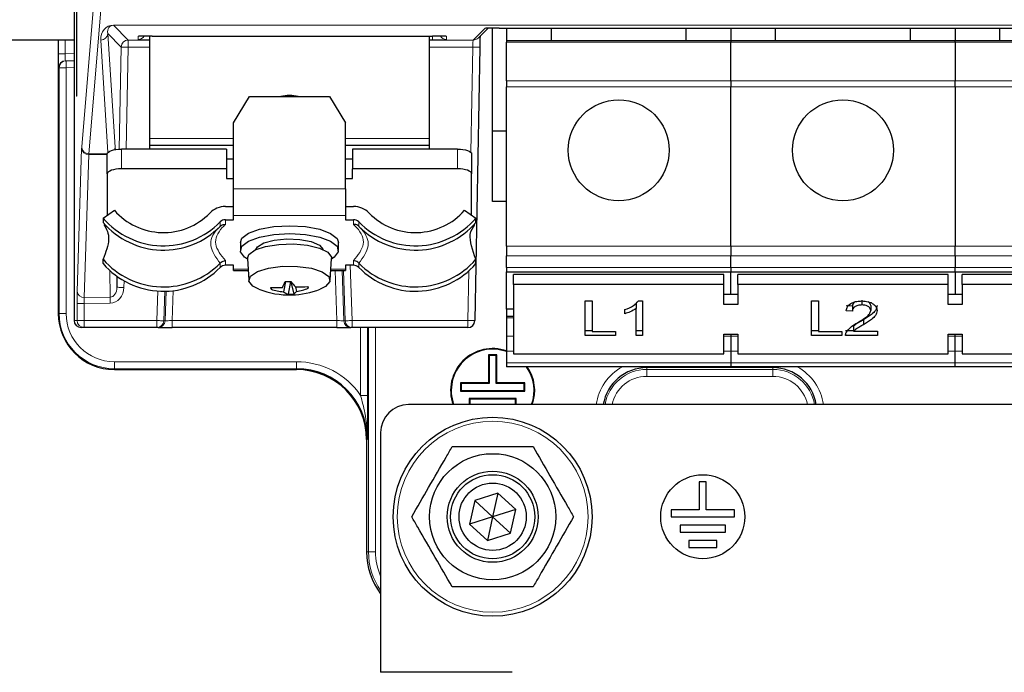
# Paper-space layout 'Blatt3' of a CAD drawing. Header units: millimetres. Extents: x 5 to 418, y 2 to 292.
# Tile 4 of 56: x 54 to 77, y 118 to 133. Entities that reach past the tile are written whole.
import ezdxf

# ---------------------------------------------------------------- set-up
doc = ezdxf.new("R2010")
doc.units = ezdxf.units.MM

psp = doc.layouts.new('Blatt3')

# ---------------------------------------------------------------- linework, layer by layer
at = {"color": 7, "linetype": 'Continuous', "lineweight": 25}
for p, q in [((55.1785, 231.3723), (55.1785, 131.3723)), ((55.1864, 131.3723), (55.1864, 231.3723)), ((55.1197, 231.1392), (55.1197, 126.039)), ((64.7324, 132.7563), (64.9728, 132.9924)), ((65.0774, 130.539), (65.0774, 132.994)), ((65.2345, 132.9946), (85.4284, 132.9946)), ((65.4107, 132.9946), (65.4107, 132.689)), ((66.4774, 132.689), (66.4774, 132.9946)), ((69.6774, 132.9946), (69.6774, 132.689)), ((70.744, 132.9946), (70.744, 132.689)), ((71.8107, 132.689), (71.8107, 132.9946)), ((75.0107, 132.9946), (75.0107, 132.689)), ((76.0774, 132.9946), (76.0774, 132.689)), ((77.144, 132.689), (77.144, 132.9946)), ((55.1197, 132.7057), (53.3273, 132.7057)), ((54.7441, 132.7057), (54.7441, 126.2057)), ((56.665, 132.8006), (56.6672, 132.8007)), ((56.9107, 132.8045), (56.9107, 130.3723)), ((56.9774, 132.8046), (63.644, 132.8046)), ((63.5774, 130.3723), (63.5774, 132.8046)), ((63.9527, 132.8008), (63.9553, 132.8006)), ((70.744, 132.689), (65.4107, 132.689)), ((65.4107, 132.689), (65.4107, 132.661)), ((65.4107, 131.7385), (65.4107, 132.661)), ((76.0774, 132.689), (70.744, 132.689)), ((70.744, 132.689), (70.744, 132.661)), ((70.744, 131.7385), (70.744, 132.661)), ((76.0774, 132.661), (76.0774, 132.689)), ((81.4107, 132.689), (76.0774, 132.689)), ((76.0774, 132.661), (76.0774, 131.7385)), ((64.7706, 132.5389), (64.655, 126.036)), ((54.9137, 132.2186), (54.9282, 132.2189)), ((54.9282, 132.2189), (55.1197, 132.2222)), ((65.4107, 131.7385), (65.4107, 131.5998)), ((70.744, 131.7385), (70.744, 131.5998)), ((76.0774, 131.5998), (76.0774, 131.7385)), ((65.4107, 127.8104), (65.4107, 131.5998)), ((70.744, 127.8104), (70.744, 131.5998)), ((76.0774, 131.5998), (76.0774, 127.8104)), ((55.1864, 131.3723), (55.1785, 131.3723)), ((58.9107, 130.7408), (59.2956, 131.3673)), ((59.2956, 131.3673), (61.1925, 131.3673)), ((61.1925, 131.3673), (61.5774, 130.7408)), ((58.9107, 129.1746), (58.9107, 130.7408)), ((61.5774, 129.1746), (61.5774, 130.7408)), ((65.4107, 130.539), (65.0774, 130.539)), ((65.0774, 128.8723), (65.0774, 130.539)), ((56.9107, 130.3723), (56.9107, 130.2057)), ((63.5774, 130.2057), (63.5774, 130.3723)), ((56.0965, 130.1256), (56.0967, 130.1041)), ((58.744, 130.1159), (56.244, 130.1159)), ((56.9107, 130.2057), (56.9107, 130.1159)), ((58.9107, 130.2057), (56.9107, 130.2057)), ((58.744, 130.1159), (58.744, 129.646)), ((63.5774, 130.2057), (61.5774, 130.2057)), ((61.744, 130.1159), (61.744, 129.646)), ((64.244, 130.1159), (61.744, 130.1159)), ((63.5774, 130.1159), (63.5774, 130.2057)), ((55.9107, 129.532), (55.9107, 130.0019)), ((58.744, 129.8878), (58.9107, 129.8878)), ((61.5774, 129.8878), (61.744, 129.8878)), ((64.5774, 130.0019), (64.5774, 129.532)), ((58.744, 129.646), (56.244, 129.646)), ((58.744, 129.646), (58.744, 129.418)), ((61.744, 129.418), (61.744, 129.646)), ((64.244, 129.646), (61.744, 129.646)), ((55.9107, 129.532), (55.9107, 128.545)), ((58.744, 129.418), (58.9107, 129.418)), ((61.5774, 129.418), (61.744, 129.418)), ((64.5774, 128.545), (64.5774, 129.532)), ((58.9107, 128.5338), (58.9107, 129.1746)), ((61.5774, 129.1746), (61.5774, 128.5338)), ((65.4107, 128.8723), (65.0774, 128.8723)), ((55.8107, 128.4748), (56.0779, 128.6622)), ((58.7207, 128.7501), (58.9107, 128.7501)), ((61.5774, 128.7501), (61.7674, 128.7501)), ((64.4101, 128.6622), (64.6774, 128.4748)), ((55.8107, 128.4748), (55.8107, 128.3711)), ((58.7207, 128.4369), (58.9107, 128.4369)), ((58.9107, 128.4369), (58.9107, 128.5338)), ((61.5774, 128.5338), (61.5774, 128.4369)), ((61.5774, 128.4369), (61.7674, 128.4369)), ((64.6774, 128.3711), (64.6774, 128.4748)), ((58.5523, 128.2351), (58.5939, 128.2783)), ((58.5939, 128.2783), (58.597, 128.2814)), ((61.8911, 128.2814), (61.8942, 128.2783)), ((59.0774, 127.8953), (59.0774, 127.7074)), ((61.4107, 127.7074), (61.4107, 127.8953)), ((65.4107, 127.8104), (65.4107, 127.5747)), ((70.744, 127.8104), (70.744, 127.5747)), ((76.0774, 127.5747), (76.0774, 127.8104)), ((55.8107, 127.3917), (55.8107, 127.4955)), ((59.2443, 127.5119), (59.2776, 126.9953)), ((61.2105, 126.9953), (61.2438, 127.5119)), ((64.6774, 127.3917), (64.6774, 127.4955)), ((65.4107, 127.2986), (65.4107, 127.5747)), ((70.744, 127.2986), (70.744, 127.5747)), ((76.0774, 127.5747), (76.0774, 127.2986)), ((58.597, 127.406), (58.5939, 127.4027)), ((58.9107, 127.3538), (58.7207, 127.3538)), ((58.9107, 127.2569), (58.9107, 127.3538)), ((58.9107, 127.2268), (58.9107, 127.2569)), ((58.9107, 127.2268), (59.2627, 127.2268)), ((61.2254, 127.2268), (61.5774, 127.2268)), ((61.7674, 127.3538), (61.5774, 127.3538)), ((61.5774, 127.3538), (61.5774, 127.2569)), ((61.5774, 127.2569), (61.5774, 127.2268)), ((61.8942, 127.4027), (61.8911, 127.406)), ((65.4107, 127.2986), (65.4107, 127.2009)), ((65.4107, 127.2009), (70.744, 127.2009)), ((65.4107, 126.3086), (65.4107, 127.2009)), ((70.744, 127.2986), (70.744, 127.2009)), ((70.744, 127.2009), (76.0774, 127.2009)), ((70.744, 126.6592), (70.744, 127.2009)), ((76.0774, 127.2009), (76.0774, 127.2986)), ((76.0774, 127.2009), (81.4107, 127.2009)), ((76.0774, 127.2009), (76.0774, 126.6592)), ((56.1353, 127.0904), (56.1386, 126.8294)), ((60.1479, 126.9654), (60.1001, 126.7217)), ((60.2667, 126.9685), (60.213, 126.6626)), ((60.2801, 126.9625), (60.3448, 126.6662)), ((65.5774, 126.8949), (65.5774, 127.1306)), ((70.5774, 127.1306), (65.5774, 127.1306)), ((70.5774, 126.8949), (70.5774, 127.1306)), ((70.9107, 126.8949), (70.9107, 127.1306)), ((75.9107, 127.1306), (70.9107, 127.1306)), ((75.9107, 126.8949), (75.9107, 127.1306)), ((76.244, 126.8949), (76.244, 127.1306)), ((81.244, 127.1306), (76.244, 127.1306)), ((59.8174, 126.8252), (59.8066, 126.7813)), ((60.3877, 126.8372), (60.4126, 126.7301)), ((60.6792, 126.85), (60.6919, 126.8052)), ((70.5774, 126.8949), (65.5774, 126.8949)), ((65.5774, 126.8949), (65.5774, 125.245)), ((70.5774, 126.4235), (70.5774, 126.8949)), ((70.9107, 126.8949), (70.9107, 126.4235)), ((75.9107, 126.8949), (70.9107, 126.8949)), ((75.9107, 126.4235), (75.9107, 126.8949)), ((76.244, 126.8949), (76.244, 126.4235)), ((81.244, 126.8949), (76.244, 126.8949)), ((67.2813, 126.5041), (67.4458, 126.5041)), ((67.2813, 125.6792), (67.2813, 126.5041)), ((67.4458, 126.5041), (67.4458, 125.7744)), ((68.5461, 126.5041), (68.6424, 126.5041)), ((68.6424, 126.5041), (68.6424, 125.6792)), ((70.9107, 126.6592), (70.5774, 126.6592)), ((72.6659, 126.5041), (72.8305, 126.5041)), ((72.6659, 125.6792), (72.6659, 126.5041)), ((72.8305, 126.5041), (72.8305, 125.7744)), ((73.8592, 126.5268), (73.8592, 126.409)), ((76.244, 126.6592), (75.9107, 126.6592)), ((65.5774, 126.3086), (65.4107, 126.3086)), ((65.4107, 126.3086), (65.4107, 126.1361)), ((68.2236, 126.2004), (68.2236, 126.2979)), ((68.4929, 126.4399), (68.4507, 126.4174)), ((68.4929, 126.4399), (68.4929, 126.322)), ((68.4929, 125.6792), (68.4929, 126.322)), ((70.9107, 126.4235), (70.5774, 126.4235)), ((73.6382, 126.3787), (73.4886, 126.3893)), ((73.6382, 126.2609), (73.4886, 126.2715)), ((73.6382, 126.3787), (73.6382, 126.2609)), ((74.0719, 126.3933), (74.0719, 126.2754)), ((76.244, 126.4235), (75.9107, 126.4235)), ((65.5774, 126.1361), (65.4107, 126.1361)), ((65.4107, 126.1361), (65.4107, 126.0999)), ((65.4107, 126.0999), (65.4107, 125.6694)), ((73.8978, 126.0558), (73.8978, 125.938)), ((55.3582, 125.8723), (55.2894, 125.8723)), ((57.0855, 125.8723), (55.3582, 125.8723)), ((57.1177, 125.8723), (57.0855, 125.8723)), ((57.1177, 125.8723), (57.4511, 125.8723)), ((61.3703, 125.8723), (57.4511, 125.8723)), ((61.3703, 125.8723), (61.7038, 125.8723)), ((61.7359, 125.8723), (61.7038, 125.8723)), ((64.4884, 125.8723), (61.7359, 125.8723)), ((67.4458, 125.797), (67.2813, 125.797)), ((68.6424, 125.797), (68.4929, 125.797)), ((72.8305, 125.797), (72.6659, 125.797)), ((73.6657, 125.797), (73.4736, 125.797)), ((73.6657, 125.9028), (73.6657, 125.785)), ((65.4107, 125.6694), (65.4107, 125.3128)), ((67.9993, 125.6792), (67.2813, 125.6792)), ((67.4458, 125.7744), (67.9993, 125.7744)), ((67.9993, 125.7744), (67.9993, 125.6792)), ((68.6424, 125.6792), (68.4929, 125.6792)), ((70.5774, 125.7164), (70.9107, 125.7164)), ((70.5774, 125.245), (70.5774, 125.7164)), ((70.744, 125.7164), (70.744, 125.6694)), ((70.744, 125.6694), (70.744, 125.3128)), ((70.9107, 125.7164), (70.9107, 125.245)), ((73.3839, 125.6792), (72.6659, 125.6792)), ((72.8305, 125.7744), (73.3839, 125.7744)), ((73.3839, 125.7744), (73.3839, 125.6792)), ((74.2364, 125.6792), (73.4736, 125.6792)), ((73.6657, 125.785), (74.2364, 125.785)), ((74.2364, 125.785), (74.2364, 125.6792)), ((75.9107, 125.7164), (76.244, 125.7164)), ((75.9107, 125.245), (75.9107, 125.7164)), ((76.0774, 125.6694), (76.0774, 125.7164)), ((76.0774, 125.3128), (76.0774, 125.6694)), ((76.244, 125.7164), (76.244, 125.245)), ((64.9795, 125.2202), (64.9795, 124.5536)), ((64.9795, 125.2202), (64.994, 125.2057)), ((65.1753, 125.2202), (64.9795, 125.2202)), ((64.994, 125.2057), (64.994, 124.539)), ((65.1607, 125.2057), (64.994, 125.2057)), ((65.1753, 125.2202), (65.1607, 125.2057)), ((65.1607, 124.539), (65.1607, 125.2057)), ((65.1753, 124.5536), (65.1753, 125.2202)), ((65.4107, 125.3128), (65.4107, 125.0366)), ((65.5774, 125.245), (70.5774, 125.245)), ((70.744, 125.3128), (70.744, 125.0366)), ((70.9107, 125.245), (75.9107, 125.245)), ((76.0774, 125.0366), (76.0774, 125.3128)), ((76.244, 125.245), (81.244, 125.245)), ((56.0774, 124.8724), (60.4107, 124.8724)), ((65.4107, 125.0366), (65.4107, 124.939)), ((70.744, 124.939), (65.4107, 124.939)), ((70.744, 125.0366), (70.744, 124.939)), ((76.0774, 124.939), (70.744, 124.939)), ((76.0774, 124.939), (76.0774, 125.0366)), ((81.4107, 124.939), (76.0774, 124.939)), ((64.3128, 124.5536), (64.3274, 124.539)), ((64.9795, 124.5536), (64.3128, 124.5536)), ((64.3128, 124.5536), (64.3128, 124.3577)), ((64.3274, 124.539), (64.3274, 124.3723)), ((64.994, 124.539), (64.3274, 124.539)), ((64.9795, 124.5536), (64.994, 124.539)), ((65.1753, 124.5536), (65.1607, 124.539)), ((65.8274, 124.539), (65.1607, 124.539)), ((65.842, 124.5536), (65.1753, 124.5536)), ((65.842, 124.5536), (65.8274, 124.539)), ((65.8274, 124.3723), (65.8274, 124.539)), ((65.842, 124.3577), (65.842, 124.5536)), ((64.3128, 124.3577), (64.3274, 124.3723)), ((64.3128, 124.3577), (65.842, 124.3577)), ((64.3274, 124.3723), (65.8274, 124.3723)), ((64.5211, 124.1869), (64.5357, 124.1723)), ((65.6336, 124.1869), (64.5211, 124.1869)), ((64.5211, 124.1869), (64.5211, 124.039)), ((64.5357, 124.1723), (64.5357, 124.039)), ((65.619, 124.1723), (64.5357, 124.1723)), ((65.6336, 124.1869), (65.619, 124.1723)), ((65.619, 124.039), (65.619, 124.1723)), ((65.6336, 124.039), (65.6336, 124.1869)), ((65.842, 124.3577), (65.8274, 124.3723)), ((121.0774, 124.039), (63.0774, 124.039)), ((62.4107, 123.3723), (62.4107, 117.6723)), ((62.0774, 123.2057), (62.0774, 120.539)), ((70.1607, 122.2057), (69.994, 122.2057)), ((69.994, 122.2057), (69.994, 121.539)), ((70.1607, 121.539), (70.1607, 122.2057)), ((65.2, 121.9365), (64.6501, 121.7606)), ((65.2, 121.9365), (65.0774, 121.3723)), ((65.6273, 121.5482), (65.2, 121.9365)), ((64.6501, 121.7606), (64.5275, 121.1964)), ((65.0774, 121.3723), (64.6501, 121.7606)), ((65.0774, 121.3723), (64.5275, 121.1964)), ((65.0774, 121.3723), (64.9547, 120.8081)), ((65.6273, 121.5482), (65.0774, 121.3723)), ((65.5047, 120.984), (65.0774, 121.3723)), ((65.5047, 120.984), (65.6273, 121.5482)), ((69.3274, 121.539), (69.3274, 121.3723)), ((69.994, 121.539), (69.3274, 121.539)), ((69.3274, 121.3723), (70.8274, 121.3723)), ((70.8274, 121.539), (70.1607, 121.539)), ((70.8274, 121.3723), (70.8274, 121.539)), ((64.5275, 121.1964), (64.9547, 120.8081)), ((70.619, 121.1723), (69.5357, 121.1723)), ((69.5357, 121.1723), (69.5357, 121.0057)), ((70.619, 121.0057), (70.619, 121.1723)), ((64.9547, 120.8081), (65.5047, 120.984)), ((69.5357, 121.0057), (70.619, 121.0057)), ((69.744, 120.8057), (69.744, 120.639)), ((70.4107, 120.8057), (69.744, 120.8057)), ((69.744, 120.639), (70.4107, 120.639)), ((70.4107, 120.639), (70.4107, 120.8057)), ((65.544, 117.6723), (62.4107, 117.6723))]:
    psp.add_line(p, q, dxfattribs=at)
at = {"color": 7, "linetype": 'Continuous', "lineweight": 18}
for p, q in [((55.3019, 130.1686), (55.7805, 135.8368)), ((55.9472, 135.6738), (55.4685, 130.0056)), ((56.0583, 133.065), (83.8536, 133.065)), ((56.0583, 133.065), (56.0583, 133.0614)), ((83.9271, 133.0614), (56.0583, 133.0614)), ((56.0583, 133.0614), (56.405, 132.7085)), ((56.2384, 132.5448), (55.9204, 132.8683)), ((55.9204, 132.8683), (56.0954, 130.163)), ((64.6156, 132.7085), (64.901, 132.9889)), ((64.901, 132.9889), (64.928, 132.9911)), ((54.7441, 132.3852), (54.7441, 132.7057)), ((54.9079, 132.7057), (54.9079, 132.3852)), ((55.9266, 130.0366), (55.7538, 132.7082)), ((56.405, 132.7085), (56.9107, 132.7085)), ((56.405, 132.5419), (56.405, 132.7085)), ((56.644, 132.7988), (56.6718, 132.8011)), ((56.644, 132.7232), (56.644, 132.7988)), ((63.644, 132.7173), (63.5774, 132.7173)), ((63.5774, 132.7085), (64.6156, 132.7085)), ((63.644, 132.8046), (63.644, 132.7173)), ((63.9496, 132.8011), (63.9774, 132.7988)), ((63.9774, 132.7988), (63.9774, 132.7232)), ((65.4107, 132.661), (70.744, 132.661)), ((70.744, 132.661), (76.0774, 132.661)), ((76.0774, 132.661), (81.4107, 132.661)), ((54.9079, 132.3852), (54.7441, 132.3852)), ((54.9079, 132.3852), (55.1197, 132.3889)), ((56.196, 130.1147), (56.2384, 132.5448)), ((56.405, 132.5419), (56.3627, 130.1159)), ((56.9107, 132.5419), (56.405, 132.5419)), ((64.604, 132.5419), (63.5774, 132.5419)), ((64.5595, 130.0387), (64.604, 132.5419)), ((54.7645, 132.0523), (54.75, 132.052)), ((54.7645, 126.2057), (54.7645, 132.0523)), ((54.7645, 132.0523), (54.9311, 132.0523)), ((55.1197, 132.0555), (54.9311, 132.0523)), ((54.9311, 132.0523), (54.9311, 126.2057)), ((70.744, 131.7385), (65.4107, 131.7385)), ((76.0774, 131.7385), (70.744, 131.7385)), ((81.4107, 131.7385), (76.0774, 131.7385)), ((65.4107, 131.5998), (70.744, 131.5998)), ((70.744, 131.5998), (76.0774, 131.5998)), ((76.0774, 131.5998), (81.4107, 131.5998)), ((58.9107, 130.3723), (56.9107, 130.3723)), ((63.5774, 130.3723), (61.5774, 130.3723)), ((55.1945, 126.7332), (55.3001, 130.1313)), ((56.0939, 130.1036), (56.0965, 130.1256)), ((56.244, 130.1159), (56.244, 129.646)), ((64.244, 129.646), (64.244, 130.1159)), ((55.4683, 129.9869), (55.3627, 126.5889)), ((55.9107, 129.9843), (55.4683, 129.9869)), ((55.4685, 130.0056), (55.9107, 130.0029)), ((58.9107, 129.1746), (61.5774, 129.1746)), ((58.597, 128.2814), (58.597, 128.3852)), ((58.7207, 128.4369), (58.7207, 128.3257)), ((61.5774, 128.5338), (58.9107, 128.5338)), ((61.7674, 128.3257), (61.7674, 128.4369)), ((61.8911, 128.3852), (61.8911, 128.2814)), ((70.744, 127.8104), (65.4107, 127.8104)), ((76.0774, 127.8104), (70.744, 127.8104)), ((81.4107, 127.8104), (76.0774, 127.8104)), ((58.7207, 127.465), (58.7207, 127.3538)), ((61.7674, 127.3538), (61.7674, 127.465)), ((65.4107, 127.5747), (70.744, 127.5747)), ((70.744, 127.5747), (76.0774, 127.5747)), ((76.0774, 127.5747), (81.4107, 127.5747)), ((55.9747, 126.5952), (55.9666, 127.2281)), ((58.597, 127.3022), (58.597, 127.406)), ((58.9107, 127.2569), (59.2607, 127.2569)), ((61.2273, 127.2569), (61.5774, 127.2569)), ((61.3703, 126.039), (61.3288, 127.2268)), ((61.4955, 127.2268), (61.5372, 126.0332)), ((61.5693, 126.0332), (61.5277, 127.2268)), ((61.69, 127.3538), (61.7359, 126.039)), ((61.8911, 127.406), (61.8911, 127.3022)), ((64.4884, 126.039), (64.5094, 127.217)), ((70.744, 127.2986), (65.4107, 127.2986)), ((76.0774, 127.2986), (70.744, 127.2986)), ((81.4107, 127.2986), (76.0774, 127.2986)), ((56.1386, 126.8294), (56.1431, 127.0849)), ((56.3079, 126.9803), (56.3052, 126.8265)), ((57.0855, 126.039), (57.1101, 126.7418)), ((57.2767, 126.7374), (57.2521, 126.0332)), ((57.2842, 126.0332), (57.3088, 126.7382)), ((57.476, 126.7511), (57.4511, 126.039)), ((55.3627, 126.5889), (55.9747, 126.5952)), ((55.1915, 126.039), (55.1915, 126.4444)), ((55.1915, 126.4444), (55.3582, 126.4444)), ((55.9762, 126.4509), (55.3582, 126.4444)), ((55.3582, 126.4444), (55.3582, 126.039)), ((54.7441, 126.2057), (54.7645, 126.2057)), ((54.7441, 126.2057), (54.7441, 126.2057)), ((54.9311, 126.2057), (54.7645, 126.2057)), ((55.1197, 126.039), (55.1915, 126.039)), ((55.1915, 126.039), (55.3582, 126.039)), ((55.3582, 126.039), (57.0855, 126.039)), ((55.3582, 125.8723), (55.3582, 126.039)), ((57.0855, 125.8723), (57.0855, 126.039)), ((57.2521, 126.0332), (57.2842, 126.0332)), ((57.4511, 125.8723), (57.4511, 126.039)), ((57.4511, 126.039), (61.3703, 126.039)), ((61.3703, 125.8723), (61.3703, 126.039)), ((61.5372, 126.0332), (61.5693, 126.0332)), ((61.7359, 126.039), (64.4884, 126.039)), ((61.7359, 126.039), (61.7359, 125.8723)), ((64.4884, 126.039), (64.4884, 125.8723)), ((65.4107, 126.0999), (65.5774, 126.0999)), ((61.9369, 124.2579), (61.9369, 125.8723)), ((62.1035, 125.8723), (62.1035, 124.2579)), ((62.124, 120.539), (62.124, 125.8723)), ((62.2906, 125.8723), (62.2906, 120.539)), ((65.5774, 125.6694), (65.4107, 125.6694)), ((70.744, 125.6694), (70.5774, 125.6694)), ((70.9107, 125.6694), (70.744, 125.6694)), ((76.0774, 125.6694), (75.9107, 125.6694)), ((76.244, 125.6694), (76.0774, 125.6694)), ((65.4107, 125.3128), (65.5774, 125.3128)), ((70.5774, 125.3128), (70.744, 125.3128)), ((70.744, 125.3128), (70.9107, 125.3128)), ((75.9107, 125.3128), (76.0774, 125.3128)), ((76.0774, 125.3128), (76.244, 125.3128)), ((56.0774, 125.0594), (60.4107, 125.0594)), ((56.0774, 125.0594), (56.0774, 124.8927)), ((60.4107, 124.8927), (56.0774, 124.8927)), ((56.0774, 124.8927), (56.0774, 124.8724)), ((56.0774, 124.8724), (56.0774, 124.8724)), ((60.4107, 125.0594), (60.4107, 124.8927)), ((60.4107, 124.8724), (60.4107, 124.8927)), ((60.4107, 124.8724), (60.4107, 124.8724)), ((70.744, 125.0366), (65.4107, 125.0366)), ((68.744, 124.9189), (68.744, 124.939)), ((71.744, 124.9189), (68.744, 124.9189)), ((68.744, 124.9189), (68.744, 124.8781)), ((68.744, 124.8781), (71.744, 124.8781)), ((68.744, 124.8781), (68.744, 124.7115)), ((76.0774, 125.0366), (70.744, 125.0366)), ((71.744, 124.9189), (71.744, 124.939)), ((71.744, 124.8781), (71.744, 124.9189)), ((71.744, 124.8781), (71.744, 124.7115)), ((81.4107, 125.0366), (76.0774, 125.0366)), ((71.744, 124.7115), (68.744, 124.7115)), ((61.9369, 124.2579), (62.1035, 124.2579)), ((62.0978, 123.2057), (62.0774, 123.2057)), ((62.0774, 123.2057), (62.0774, 123.2057)), ((62.0774, 120.539), (62.124, 120.539)), ((62.0774, 120.539), (62.0774, 120.539)), ((62.124, 120.539), (62.2906, 120.539))]:
    psp.add_line(p, q, dxfattribs=at)
at = {"color": 7, "linetype": 'Continuous', "lineweight": 18, "flags": 128}
for points in [[(56.2384, 132.5448), (56.2421, 132.5447), (56.2519, 132.5446), (56.2675, 132.5443), (56.2882, 132.5439), (56.3133, 132.5435), (56.3419, 132.543), (56.3728, 132.5424), (56.405, 132.5419)], [(64.604, 132.5419), (64.6368, 132.5413), (64.6684, 132.5407), (64.6974, 132.5402), (64.7228, 132.5398), (64.7435, 132.5394), (64.7587, 132.5391), (64.7679, 132.539), (64.7706, 132.5389)], [(54.9282, 132.2189), (54.9282, 132.2157), (54.9284, 132.2062), (54.9287, 132.1908), (54.929, 132.1701), (54.9295, 132.1448), (54.93, 132.116), (54.9305, 132.0848), (54.9311, 132.0523)], [(56.1386, 126.8294), (56.1423, 126.8294), (56.1521, 126.8292), (56.1677, 126.8289), (56.1884, 126.8286), (56.2136, 126.8281), (56.2421, 126.8276), (56.2731, 126.8271), (56.3052, 126.8265)], [(55.9762, 126.4509), (55.976, 126.4726), (55.9757, 126.494), (55.9755, 126.5146), (55.9753, 126.5342), (55.9751, 126.5523), (55.975, 126.5687), (55.9748, 126.5831), (55.9747, 126.5952)], [(57.2521, 126.0332), (57.2484, 126.0333), (57.2386, 126.0336), (57.223, 126.0342), (57.2023, 126.0349), (57.1772, 126.0358), (57.1486, 126.0368), (57.1177, 126.0379), (57.0855, 126.039)], [(57.4511, 126.039), (57.4189, 126.0379), (57.3879, 126.0368), (57.3593, 126.0358), (57.3341, 126.0349), (57.3133, 126.0342), (57.2977, 126.0336), (57.2879, 126.0333), (57.2842, 126.0332)], [(61.5372, 126.0332), (61.5335, 126.0333), (61.5237, 126.0336), (61.5081, 126.0342), (61.4873, 126.0349), (61.4621, 126.0358), (61.4335, 126.0368), (61.4025, 126.0379), (61.3703, 126.039)], [(61.7359, 126.039), (61.7037, 126.0379), (61.6728, 126.0368), (61.6442, 126.0358), (61.6191, 126.0349), (61.5984, 126.0342), (61.5828, 126.0336), (61.573, 126.0333), (61.5693, 126.0332)], [(64.4884, 126.039), (64.5213, 126.0384), (64.5529, 126.0379), (64.5819, 126.0373), (64.6073, 126.0369), (64.628, 126.0365), (64.6432, 126.0362), (64.6523, 126.0361), (64.655, 126.036)]]:
    psp.add_lwpolyline(points, dxfattribs=at)
at = {"color": 7, "linetype": 'Continuous', "lineweight": 25, "flags": 128}
for points in [[(55.9107, 130.0019), (55.9171, 130.0241), (55.9361, 130.0455), (55.9669, 130.0652), (56.0083, 130.0825), (56.0589, 130.0966), (56.1165, 130.1072), (56.179, 130.1137), (56.244, 130.1159)], [(64.244, 130.1159), (64.3091, 130.1137), (64.3716, 130.1072), (64.4292, 130.0966), (64.4797, 130.0825), (64.5212, 130.0652), (64.552, 130.0455), (64.571, 130.0241), (64.5774, 130.0019)], [(56.244, 129.646), (56.179, 129.6438), (56.1165, 129.6373), (56.0589, 129.6268), (56.0083, 129.6126), (55.9669, 129.5953), (55.9361, 129.5756), (55.9171, 129.5542), (55.9107, 129.532)], [(64.5774, 129.532), (64.571, 129.5542), (64.552, 129.5756), (64.5212, 129.5953), (64.4797, 129.6126), (64.4292, 129.6268), (64.3716, 129.6373), (64.3091, 129.6438), (64.244, 129.646)], [(59.0774, 127.8953), (59.1142, 127.9949), (59.2699, 128.1149), (59.5312, 128.2112), (59.8697, 128.2733), (60.2487, 128.2944), (60.6273, 128.2722), (60.9643, 128.2092), (61.2233, 128.1122), (61.3762, 127.9917), (61.4107, 127.8953)], [(59.081, 127.6761), (59.1142, 127.8069), (59.2699, 127.927), (59.5312, 128.0233), (59.8697, 128.0853), (60.2487, 128.1064), (60.6273, 128.0843), (60.9643, 128.0213), (61.2233, 127.9243), (61.3762, 127.8038), (61.4063, 127.6729), (61.3106, 127.5456), (61.2431, 127.5013)], [(59.4458, 127.7255), (59.4832, 127.7919), (59.6357, 127.8851), (59.8808, 127.9512), (60.1812, 127.9802), (60.4912, 127.9676), (60.7635, 127.9155), (60.9568, 127.8316), (61.0416, 127.7289), (61.0423, 127.7255)], [(59.245, 127.5013), (59.1738, 127.5486), (59.081, 127.6761)], [(59.2443, 127.5119), (59.2804, 127.6108), (59.4299, 127.718), (59.6775, 127.8013), (59.9936, 127.8506), (60.3398, 127.8599), (60.6745, 127.8282), (60.9572, 127.7592), (61.154, 127.6613), (61.241, 127.5463), (61.2438, 127.5119)], [(59.2804, 126.9767), (59.318, 127.0975), (59.4807, 127.2055), (59.7465, 127.2861), (60.0795, 127.3284), (60.4347, 127.3268), (60.7642, 127.2813), (61.0234, 127.1982), (61.1774, 127.0887), (61.2053, 126.9676), (61.1034, 126.8512), (60.9731, 126.7855)], [(59.515, 126.7855), (59.3729, 126.8593), (59.2804, 126.9767)]]:
    psp.add_lwpolyline(points, dxfattribs=at)
at = {"color": 7, "linetype": 'Continuous', "lineweight": 25}
for centre, radius in [((68.0774, 130.089), 1.2), ((73.4107, 130.089), 1.2), ((65.0774, 121.3723), 2.3667), ((65.0774, 121.3723), 1.5), ((65.0774, 121.3723), 1.0833), ((65.0774, 121.3723), 1), ((70.0774, 121.3723), 1), ((65.0774, 121.3723), 0.8)]:
    psp.add_circle(centre, radius, dxfattribs=at)
at = {"color": 7, "linetype": 'Continuous', "lineweight": 18}
psp.add_circle((65.0774, 121.3723), 2.2704, dxfattribs=at)
at = {"color": 7, "linetype": 'Continuous', "lineweight": 25}
for centre, radius, start, end in [((92.0774, 299.5286), 166.6667, 259.163911, 280.836089), ((60.244, 130.535), 0.8579, 75.9504, 104.0496), ((57.2448, 129.6799), 1.5483, 221.09111, 315.52462), ((58.7177, 128.2355), 0.5147, 89.66639, 135.66501), ((61.7704, 128.2355), 0.5146, 44.33435, 90.33398), ((63.2432, 129.6799), 1.5483, 224.47544, 318.90882), ((57.2451, 129.7123), 1.8945, 220.78615, 315.53037), ((57.2451, 129.6087), 1.8946, 220.78791, 315.39213), ((58.7197, 128.2653), 0.1716, 89.66689, 135.66347), ((61.7684, 128.2653), 0.1716, 44.33653, 90.33311), ((63.243, 129.7123), 1.8945, 224.46963, 319.21385), ((63.2429, 129.6087), 1.8946, 224.60787, 319.21209), ((57.2451, 128.7331), 1.8946, 220.78807, 315.39217), ((63.2429, 128.7331), 1.8946, 224.60783, 319.21193), ((57.2451, 128.6293), 1.8945, 220.78641, 315.53011), ((58.7197, 127.1823), 0.1715, 89.66032, 135.67005), ((61.7684, 127.1823), 0.1715, 44.32995, 90.33968), ((63.243, 128.6293), 1.8945, 224.46989, 319.21359), ((57.4863, 128.1952), 2.9277, 332.17273, 335.16214), ((60.144, 129.387), 2.4216, 269.98287, 273.10347), ((61.5828, 127.973), 1.6487, 217.51677, 223.55609), ((60.244, 128.6414), 1.9939, 248.55169, 271.54404), ((59.9207, 128.8232), 2.0007, 266.43254, 274.43765), ((60.3203, 126.9235), 0.533, 190.49107, 195.46589), ((60.3357, 128.6327), 1.9255, 254.04914, 262.97118), ((60.244, 128.6414), 1.9939, 271.54404, 291.44831), ((60.2324, 126.8533), 0.2183, 301.0064, 325.63948), ((60.4344, 129.0542), 2.2177, 268.80023, 276.39693), ((60.0851, 128.5049), 1.8048, 280.45619, 289.64764), ((55.9306, 125.7317), 4.8808, 12.7055, 13.2487), ((60.3234, 127.0112), 0.3656, 232.36235, 252.43145), ((60.2255, 128.6467), 1.9841, 269.63868, 273.44766), ((56.0774, 126.2057), 1.3333, 180, 270), ((64.4884, 126.039), 0.1667, 270.00369, 358.98658), ((65.0774, 124.3723), 1, 70.52878, 199.47122), ((65.0774, 124.3723), 0.9854, 70.22875, 199.77125), ((60.4107, 123.2057), 1.6871, 0, 90), ((60.4107, 123.2057), 1.6667, 0, 90), ((65.0774, 124.3723), 0.9854, 340.22875, 35.10326), ((65.0774, 124.3723), 1, 340.52878, 34.51811), ((68.744, 123.8723), 1.0466, 90, 170.83686), ((71.744, 123.8723), 1.0466, 9.16314, 90), ((63.0774, 123.3723), 0.6667, 90, 180), ((63.744, 120.539), 1.6666, 180, 216.86757)]:
    psp.add_arc(centre, radius, start, end, dxfattribs=at)
at = {"color": 7, "linetype": 'Continuous', "lineweight": 18}
for centre, radius, start, end in [((92.0774, 299.5286), 166.5, 259.434941, 280.565059), ((55.755, 132.8737), 0.1655, 269.58381, 358.13527), ((56.405, 132.5418), 0.1667, 90.02002, 178.98068), ((56.6441, 132.8898), 0.1666, 269.98941, 328.8419), ((63.9773, 132.8898), 0.1666, 211.1581, 270.01059), ((64.6157, 132.8751), 0.1666, 269.97795, 314.49182), ((54.9166, 132.052), 0.1667, 91.00495, 180.00376), ((54.9311, 132.0523), 0.1667, 91.00444, 180.0034), ((55.4581, 130.1452), 0.1586, 185.04277, 273.66743), ((55.4675, 130.1712), 0.1656, 180.88408, 270.37281), ((55.938, 130.1658), 0.1574, 335.87443, 358.9764), ((55.3525, 126.7471), 0.1586, 185.04199, 273.66822), ((56.0774, 126.2057), 1.3129, 180, 270), ((56.0774, 126.2057), 1.1463, 180, 270), ((55.3582, 126.039), 0.1667, 179.99615, 269.99532), ((57.0855, 126.039), 0.1666, 270.00235, 358.00547), ((57.1177, 126.039), 0.1666, 270.00235, 358.00547), ((61.7038, 126.039), 0.1666, 181.99453, 269.99765), ((61.7359, 126.039), 0.1666, 181.99453, 269.99765), ((60.4107, 123.2057), 1.8537, 34.58419, 90), ((68.744, 123.8723), 1.2132, 118.45528, 172.10412), ((68.744, 123.8723), 1.0058, 90, 170.46146), ((71.744, 123.8723), 1.0058, 9.53854, 90), ((71.744, 123.8723), 1.2132, 7.89588, 61.54472), ((68.744, 123.8723), 0.8391, 90, 168.54377), ((71.744, 123.8723), 0.8391, 11.45623, 90), ((63.744, 120.539), 1.6201, 180, 214.61273), ((63.744, 120.539), 1.4534, 180, 203.4552)]:
    psp.add_arc(centre, radius, start, end, dxfattribs=at)
for centre, major_axis, ratio, start_param, end_param in [((56.0877, 132.7018), (-0.1474, 0.3389), 0.8866482, 5.9151118, 7.4681581), ((56.0877, 132.8648), (-0.0847, 0.1847), 0.7936859, 5.9339174, 7.4869637), ((65.2344, 132.9888), (0.3334, 0), 0.0174523, 2.8514039, 3.1238292), ((56.9774, 132.7988), (0.3333, 0), 0.0174551, 2.8692534, 3.1415927), ((63.644, 132.7988), (0.3333, 0), 0.0174551, 0, 0.2894114), ((64.6098, 132.5419), (0.0059, 0.1667), 0.0348716, 0.0186938, 1.5720368), ((54.9166, 132.3854), (0.0029, 0.1667), 0.0523172, 1.5729329, 3.1434246), ((54.75, 132.3854), (0, 0.3334), 0.0174604, 2.1151193, 3.1418976), ((55.3031, 129.8426), (0, 0.3333), 0.0179465, 0.2094169, 0.5236304), ((56.0885, 129.8369), (0.0058, 0.3333), 0.0174696, 5.7596461, 6.0738596), ((55.4698, 129.8426), (-0.001, 0.1667), 0.0074955, 0.2094348, 0.5236482), ((55.1975, 126.4445), (0, 0.3334), 0.0179478, 0.5236918, 1.5709823), ((55.972, 126.8357), (-0.0031, 0.2405), 0.692901, 3.1394857, 4.6774715), ((55.972, 126.8357), (-0.0049, 0.3848), 0.8660712, 3.1394857, 4.6774715), ((55.3642, 126.4445), (0.0017, 0.1667), 0.0358839, 0.5242503, 1.5715409)]:
    psp.add_ellipse(centre, major_axis=major_axis, ratio=ratio, start_param=start_param, end_param=end_param, dxfattribs=at)
at = {"color": 7, "linetype": 'Continuous', "lineweight": 25}
for centre, major_axis, ratio, start_param, end_param in [((65.2344, 132.9888), (0.3334, 0), 0.0174523, 1.5704862, 2.8514039), ((56.9774, 132.7232), (0.3333, 0), 0.0174551, 3.1415927, 4.5110311), ((56.9774, 132.7988), (0.3333, 0), 0.0174551, 1.5707963, 2.8692534), ((63.644, 132.7988), (0.3333, 0), 0.0174551, 0.2894114, 1.5707963), ((63.644, 132.7232), (0.3333, 0), 0.0174551, 4.712389, 6.2831853), ((64.7764, 132.5389), (0.0059, 0.3333), 0.0174523, 0.6687675, 1.5711065), ((54.75, 132.3854), (0, 0.3334), 0.0174604, 1.5714059, 2.1151193), ((55.2894, 126.039), (0.1697, 0), 0.9822123, 3.1415927, 4.712389)]:
    psp.add_ellipse(centre, major_axis=major_axis, ratio=ratio, start_param=start_param, end_param=end_param, dxfattribs=at)
for points, knots in [([(64.922, 132.9906), (64.922, 132.9906), (64.9211, 132.9905), (64.9231, 132.9906), (64.925, 132.9908)], [0, 0, 0, 0, 0.0423075, 1, 1, 1, 1]), ([(55.8274, 128.3192), (55.8892, 128.2173), (56.0046, 128.0267), (55.8723, 127.6642), (55.8107, 127.4955)], [0, 0, 0, 0, 0.53458488, 1, 1, 1, 1]), ([(58.597, 128.2814), (58.611, 128.2925), (58.6391, 128.3148), (58.6836, 128.3255), (58.711, 128.3262), (58.7199, 128.3257), (58.7207, 128.3257)], [0, 0, 0, 0, 0.4039877, 0.8078027, 0.9818568, 1, 1, 1, 1]), ([(61.8911, 128.2814), (61.877, 128.2926), (61.8489, 128.3149), (61.8044, 128.3255), (61.777, 128.3262), (61.7682, 128.3257), (61.7674, 128.3257)], [0, 0, 0, 0, 0.4046774, 0.8091773, 0.9818565, 1, 1, 1, 1]), ([(64.6774, 127.4955), (64.6027, 127.7143), (64.4808, 128.0714), (64.6066, 128.2529), (64.6553, 128.3231)], [0, 0, 0, 0, 0.61285136, 1, 1, 1, 1]), ([(58.597, 127.406), (58.6111, 127.4188), (58.6391, 127.4445), (58.6837, 127.4604), (58.7111, 127.4644), (58.7199, 127.465), (58.7207, 127.465)], [0, 0, 0, 0, 0.4046484, 0.8091555, 0.9818561, 1, 1, 1, 1]), ([(61.8911, 127.406), (61.877, 127.4188), (61.849, 127.4444), (61.8045, 127.4604), (61.7771, 127.4644), (61.7682, 127.465), (61.7674, 127.465)], [0, 0, 0, 0, 0.40398786, 0.80779997, 0.98185638, 1, 1, 1, 1]), ([(68.2236, 126.2979), (68.2964, 126.327), (68.4263, 126.3789), (68.5095, 126.4659), (68.5461, 126.5041)], [0, 0, 0, 0, 0.56042492, 1, 1, 1, 1]), ([(73.4886, 126.2715), (73.4972, 126.3081), (73.5144, 126.3811), (73.6147, 126.462), (73.7399, 126.4994), (73.8216, 126.5026), (73.8625, 126.5041)], [0, 0, 0, 0, 0.28023707, 0.55889122, 0.77913161, 1, 1, 1, 1]), ([(73.8625, 126.5041), (73.9134, 126.5017), (74.015, 126.4967), (74.1365, 126.4395), (74.2107, 126.3611), (74.2179, 126.3047), (74.2215, 126.2764)], [0, 0, 0, 0, 0.2804821, 0.5596436, 0.7797482, 1, 1, 1, 1]), ([(68.4929, 126.322), (68.4466, 126.2948), (68.364, 126.2462), (68.2665, 126.2144), (68.2236, 126.2004)], [0, 0, 0, 0, 0.5596833, 1, 1, 1, 1]), ([(73.6852, 126.4773), (73.6711, 126.4625), (73.6426, 126.4328), (73.6396, 126.3969), (73.6382, 126.3787)], [0, 0, 0, 0, 0.495531, 1, 1, 1, 1]), ([(73.8592, 126.409), (73.827, 126.4073), (73.7626, 126.4039), (73.6851, 126.3668), (73.6437, 126.3145), (73.64, 126.2788), (73.6382, 126.2609)], [0, 0, 0, 0, 0.2804126, 0.5594916, 0.7793708, 1, 1, 1, 1]), ([(73.7583, 125.9877), (73.8328, 126.0328), (73.9367, 126.0956), (74.0513, 126.1937), (74.0651, 126.2483), (74.0719, 126.2754)], [0, 0, 0, 0, 0.56131715, 0.78139005, 1, 1, 1, 1]), ([(74.0719, 126.2754), (74.068, 126.2965), (74.0601, 126.3388), (73.9995, 126.3829), (73.9295, 126.406), (73.8827, 126.408), (73.8592, 126.409)], [0, 0, 0, 0, 0.2790838, 0.5586097, 0.7790418, 1, 1, 1, 1]), ([(74.2215, 126.3943), (74.2136, 126.3549), (74.1978, 126.2759), (74.0724, 126.1617), (73.9641, 126.096), (73.8978, 126.0558)], [0, 0, 0, 0, 0.27873902, 0.55883345, 1, 1, 1, 1]), ([(74.2215, 126.2764), (74.2136, 126.237), (74.1978, 126.158), (74.0724, 126.0439), (73.9641, 125.9782), (73.8978, 125.938)], [0, 0, 0, 0, 0.2787466, 0.5588351, 1, 1, 1, 1]), ([(74.0719, 126.3933), (74.0687, 126.4149), (74.0631, 126.4524), (74.0241, 126.4774), (74.0074, 126.4881)], [0, 0, 0, 0, 0.5751111, 1, 1, 1, 1]), ([(73.8978, 126.0558), (73.87, 126.0396), (73.8241, 126.0128), (73.7609, 125.9752), (73.7082, 125.9423), (73.6799, 125.916), (73.6657, 125.9028)], [0, 0, 0, 0, 0.3400366, 0.5600609, 0.7800909, 1, 1, 1, 1]), ([(73.4893, 125.7526), (73.5267, 125.8038), (73.5937, 125.8956), (73.7079, 125.9595), (73.7583, 125.9877)], [0, 0, 0, 0, 0.5583629, 1, 1, 1, 1]), ([(73.8978, 125.938), (73.87, 125.9217), (73.8241, 125.895), (73.7609, 125.8573), (73.7082, 125.8244), (73.6799, 125.7981), (73.6657, 125.785)], [0, 0, 0, 0, 0.3400407, 0.5600631, 0.7800799, 1, 1, 1, 1]), ([(73.4736, 125.6792), (73.474, 125.6932), (73.4748, 125.7181), (73.4849, 125.742), (73.4893, 125.7526)], [0, 0, 0, 0, 0.5599715, 1, 1, 1, 1]), ([(62.1035, 124.2579), (62.1032, 124.1042), (62.1023, 123.737), (62.0995, 123.4023), (62.0978, 123.207), (62.0978, 123.2057)], [0, 0, 0, 0, 0.4166106, 0.9959383, 1, 1, 1, 1]), ([(63.1529, 121.3723), (63.2865, 121.6038), (63.558, 122.0741), (63.8832, 122.6372), (64.0676, 122.9567), (64.1151, 123.039)], [0, 0, 0, 0, 0.4185538, 0.8501582, 1, 1, 1, 1]), ([(64.1151, 123.039), (64.1948, 123.039), (64.5194, 123.039), (65.1073, 123.039), (65.6722, 123.039), (65.9818, 123.039), (66.0396, 123.039)], [0, 0, 0, 0, 0.12563595, 0.51163947, 0.90882869, 1, 1, 1, 1]), ([(66.0396, 123.039), (66.1733, 122.8075), (66.4448, 122.3373), (66.7699, 121.7741), (66.9543, 121.4547), (67.0019, 121.3723)], [0, 0, 0, 0, 0.4185516, 0.850156, 1, 1, 1, 1]), ([(64.1151, 119.7057), (63.9815, 119.9372), (63.71, 120.4074), (63.3848, 120.9706), (63.2004, 121.29), (63.1529, 121.3723)], [0, 0, 0, 0, 0.4185516, 0.850156, 1, 1, 1, 1]), ([(67.0019, 121.3723), (66.8682, 121.1408), (66.5967, 120.6706), (66.2716, 120.1074), (66.0872, 119.788), (66.0396, 119.7057)], [0, 0, 0, 0, 0.4185538, 0.850156, 1, 1, 1, 1]), ([(66.0396, 119.7057), (65.9818, 119.7057), (65.6792, 119.7057), (65.1147, 119.7057), (64.5265, 119.7057), (64.1948, 119.7057), (64.1151, 119.7057)], [0, 0, 0, 0, 0.0911715, 0.4772724, 0.8743639, 1, 1, 1, 1])]:
    psp.add_open_spline(points, degree=3, knots=knots, dxfattribs=at)
at = {"color": 7, "linetype": 'Continuous', "lineweight": 18}
for points, knots in [([(58.5939, 127.4027), (58.4952, 127.5401), (58.2969, 127.8161), (58.4156, 128.095), (58.544, 128.2266), (58.5523, 128.2351)], [0, 0, 0, 0, 0.48100941, 0.96631448, 1, 1, 1, 1]), ([(58.7207, 128.3257), (58.6949, 128.3), (58.544, 128.1499), (58.4054, 127.8522), (58.6152, 127.5946), (58.7207, 127.465)], [0, 0, 0, 0, 0.0929107, 0.5439542, 1, 1, 1, 1]), ([(61.7674, 127.465), (61.8729, 127.5946), (62.0827, 127.8522), (61.9441, 128.1499), (61.7931, 128.3), (61.7674, 128.3257)], [0, 0, 0, 0, 0.4560458, 0.9070893, 1, 1, 1, 1]), ([(61.8942, 128.2783), (61.9169, 128.2554), (62.0615, 128.1099), (62.1928, 127.8164), (61.9934, 127.5402), (61.8942, 127.4027)], [0, 0, 0, 0, 0.0855002, 0.5447828, 1, 1, 1, 1]), ([(61.9369, 124.2579), (61.9729, 124.1196), (62.0631, 123.773), (62.0985, 123.4197), (62.0978, 123.2072), (62.0978, 123.2057)], [0, 0, 0, 0, 0.3970226, 0.9955891, 1, 1, 1, 1])]:
    psp.add_open_spline(points, degree=3, knots=knots, dxfattribs=at)

doc.saveas('drawing.dxf')
